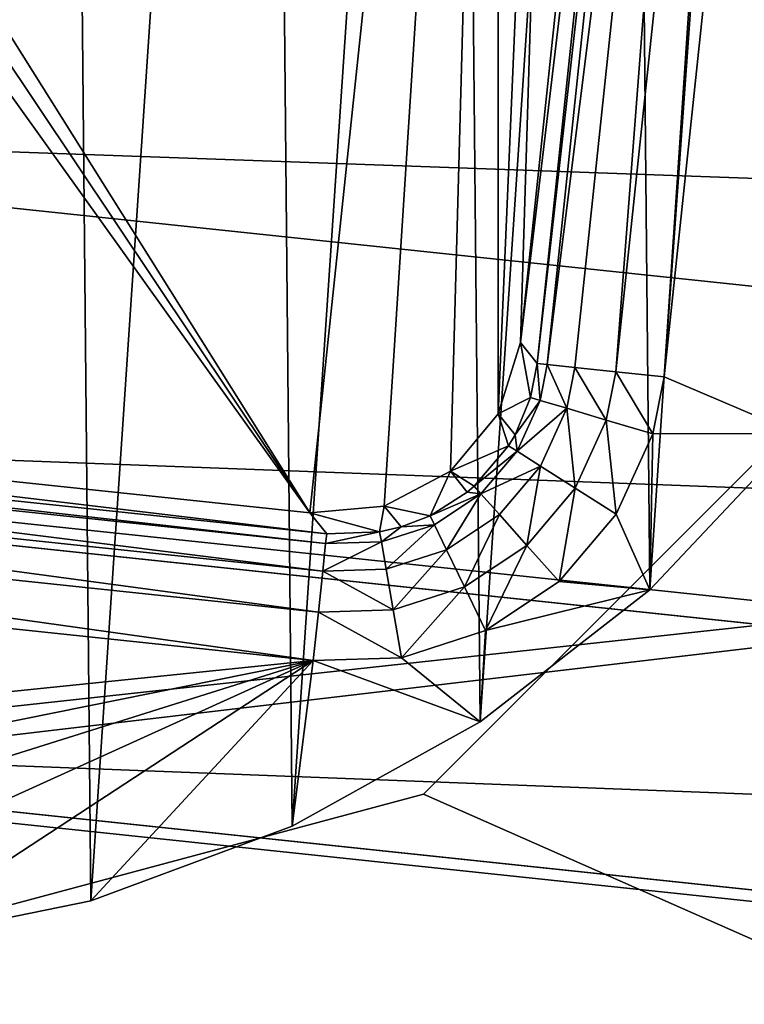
# Model space of a CAD drawing. Header units: millimetres. Extents: x -211 to 542, y -70 to 39.
# Tile 85 of 94: x 472.46 to 478.14, y -11.39 to -3.68. Entities that reach past the tile are written whole.
import ezdxf

# ---------------------------------------------------------------- set-up
doc = ezdxf.new("R2010")
doc.units = ezdxf.units.MM
doc.header["$LTSCALE"] = 25.4
doc.layers.get('0').update_dxf_attribs({"true_color": 0xff5454})

# ---------------------------------------------------------------- blocks, each defined once
blk = doc.blocks.new('MONO-SURFACE-III-BRASS-7746.STL')
at = {"color": 250, "true_color": 0x262626}
mesh = blk.add_polyface(dxfattribs=at)
corners = [(-200, -20.5, 118.8622), (-179.7428, -5.625, 118.8622), (-200, 20.5, 118.8622), (-175.625, -9.7428, 118.8622), (-170, -11.25, 118.8622), (500, -20.5, 118.8622), (-181.25, 0, 118.8622), (-164.375, -9.7428, 118.8622), (-160.2572, -5.625, 118.8622), (-158.75, 0, 118.8622), (360, -11.25, 118.8622), (354.375, -9.7428, 118.8622), (350.2572, -5.625, 118.8622), (348.75, 0, 118.8622), (365.625, -9.7428, 118.8622), (369.7428, -5.625, 118.8622), (371.25, 0, 118.8622), (464.375, -9.7428, 118.8622), (460.2572, -5.625, 118.8622), (458.75, 0, 118.8622), (470, -11.25, 118.8622), (475.625, -9.7428, 118.8622), (479.7428, -5.625, 118.8622), (481.25, 0, 118.8622), (-170, 11.25, 118.8622), (500, 20.5, 118.8622), (-175.625, 9.7428, 118.8622), (-179.7428, 5.625, 118.8622), (-164.375, 9.7428, 118.8622), (-160.2572, 5.625, 118.8622), (360, 11.25, 118.8622), (354.375, 9.7428, 118.8622), (350.2572, 5.625, 118.8622), (365.625, 9.7428, 118.8622), (369.7428, 5.625, 118.8622), (464.375, 9.7428, 118.8622), (460.2572, 5.625, 118.8622), (470, 11.25, 118.8622), (475.625, 9.7428, 118.8622), (479.7428, 5.625, 118.8622)]
mesh.append_faces([[corners[k] for k in face] for face in [(0, 1, 2), (1, 0, 3), (3, 0, 4), (4, 5, 7), (7, 5, 8), (8, 5, 9), (10, 5, 14), (14, 5, 15), (15, 5, 16), (17, 5, 20), (20, 5, 21), (21, 5, 22), (22, 5, 23), (2, 24, 25), (24, 2, 26), (26, 2, 27), (27, 2, 6), (30, 9, 31), (31, 9, 32), (32, 9, 13), (35, 16, 36), (36, 16, 19), (25, 23, 5)]], dxfattribs={"vtx0": -1, "vtx1": -1, "color": 250})
mesh.append_faces([[corners[k] for k in face] for face in [(9, 5, 10), (16, 5, 17), (25, 9, 30), (25, 16, 35)]], dxfattribs={"vtx0": -1, "vtx1": -1, "vtx2": -1, "color": 250})
mesh.append_faces([[corners[k] for k in face] for face in [(4, 0, 5), (2, 1, 6), (9, 10, 11), (9, 11, 12), (9, 12, 13), (16, 17, 18), (16, 18, 19), (25, 24, 28), (25, 28, 29), (25, 29, 9), (25, 30, 33), (25, 33, 34), (25, 34, 16), (25, 35, 37), (25, 37, 38), (25, 38, 39), (25, 39, 23)]], dxfattribs={"vtx0": -1, "vtx2": -1, "color": 250})
mesh = blk.add_polyface(dxfattribs=at)
corners = [(-200, 20.5, 117.3622), (-179.7428, 5.625, 117.3622), (-200, -20.5, 117.3622), (-175.625, 9.7428, 117.3622), (-170, 11.25, 117.3622), (500, 20.5, 117.3622), (-181.25, 0, 117.3622), (-164.375, 9.7428, 117.3622), (-160.2572, 5.625, 117.3622), (-158.75, 0, 117.3622), (360, 11.25, 117.3622), (354.375, 9.7428, 117.3622), (350.2572, 5.625, 117.3622), (348.75, 0, 117.3622), (365.625, 9.7428, 117.3622), (369.7428, 5.625, 117.3622), (371.25, 0, 117.3622), (464.375, 9.7428, 117.3622), (460.2572, 5.625, 117.3622), (458.75, 0, 117.3622), (470, 11.25, 117.3622), (475.625, 9.7428, 117.3622), (479.7428, 5.625, 117.3622), (481.25, 0, 117.3622), (-170, -11.25, 117.3622), (500, -20.5, 117.3622), (-175.625, -9.7428, 117.3622), (-179.7428, -5.625, 117.3622), (-164.375, -9.7428, 117.3622), (-160.2572, -5.625, 117.3622), (360, -11.25, 117.3622), (354.375, -9.7428, 117.3622), (350.2572, -5.625, 117.3622), (365.625, -9.7428, 117.3622), (369.7428, -5.625, 117.3622), (464.375, -9.7428, 117.3622), (460.2572, -5.625, 117.3622), (470, -11.25, 117.3622), (475.625, -9.7428, 117.3622), (479.7428, -5.625, 117.3622)]
mesh.append_faces([[corners[k] for k in face] for face in [(0, 1, 2), (1, 0, 3), (3, 0, 4), (4, 5, 7), (7, 5, 8), (8, 5, 9), (10, 5, 14), (14, 5, 15), (15, 5, 16), (17, 5, 20), (20, 5, 21), (21, 5, 22), (22, 5, 23), (2, 24, 25), (24, 2, 26), (26, 2, 27), (27, 2, 6), (30, 9, 31), (31, 9, 32), (32, 9, 13), (35, 16, 36), (36, 16, 19), (25, 23, 5)]], dxfattribs={"vtx0": -1, "vtx1": -1, "color": 250})
mesh.append_faces([[corners[k] for k in face] for face in [(9, 5, 10), (16, 5, 17), (25, 9, 30), (25, 16, 35)]], dxfattribs={"vtx0": -1, "vtx1": -1, "vtx2": -1, "color": 250})
mesh.append_faces([[corners[k] for k in face] for face in [(4, 0, 5), (2, 1, 6), (9, 10, 11), (9, 11, 12), (9, 12, 13), (16, 17, 18), (16, 18, 19), (25, 24, 28), (25, 28, 29), (25, 29, 9), (25, 30, 33), (25, 33, 34), (25, 34, 16), (25, 35, 37), (25, 37, 38), (25, 38, 39), (25, 39, 23)]], dxfattribs={"vtx0": -1, "vtx2": -1, "color": 250})
at = {"color": 18, "true_color": 0x000000}
mesh = blk.add_polyface(dxfattribs=at)
corners = [(459.1133, 1.5746, 117.3622), (459.1455, -1.7835, 117.3622), (459.0005, -0.1057, 117.3622), (459.4812, 3.218, 117.3622), (459.545, -3.4195, 117.3622), (460.0958, 4.786, 117.3622), (460.1895, -4.9754, 117.3622), (460.9424, 6.2418, 117.3622), (461.064, -6.4146, 117.3622), (462.0014, 7.5513, 117.3622), (461.3029, -4.7605, 117.3622), (462.4906, 6.4739, 117.3622), (462.5795, 6.9204, 117.3622), (463.2478, 8.6838, 117.3622), (462.8658, 7.5504, 117.3622), (463.3138, 8.0777, 117.3622), (464.6525, 9.6127, 117.3622), (463.8892, 8.462, 117.3622), (464.5479, 8.6739, 117.3622), (465.2395, 8.6971, 117.3622), (466.1826, 10.3163, 117.3622), (476.4739, 7.5094, 117.3622), (467.8021, 10.7782, 117.3622), (469.4731, 10.9874, 117.3622), (471.1565, 10.939, 117.3622), (472.8128, 10.6343, 117.3622), (474.4031, 10.0803, 117.3622), (475.8903, 9.29, 117.3622), (477.2393, 8.282, 117.3622), (476.9204, 7.4205, 117.3622), (477.5504, 7.1342, 117.3622), (478.4188, 7.0799, 117.3622), (478.0777, 6.6862, 117.3622), (478.462, 6.1108, 117.3622), (479.4008, 5.7118, 117.3622), (478.6739, 5.4521, 117.3622), (478.6971, 4.7605, 117.3622), (461.538, -6.1108, 117.3622), (462.1479, -7.7035, 117.3622), (461.3261, -5.4521, 117.3622), (461.9223, -6.6862, 117.3622), (462.4496, -7.1342, 117.3622), (463.4159, -8.8119, 117.3622), (463.0796, -7.4205, 117.3622), (463.5261, -7.5094, 117.3622), (464.8381, -9.7137, 117.3622), (474.7605, -8.6971, 117.3622), (466.3814, -10.3878, 117.3622), (468.0095, -10.8184, 117.3622), (469.6843, -10.9955, 117.3622), (471.3664, -10.9148, 117.3622), (473.0165, -10.5783, 117.3622), (474.596, -9.9939, 117.3622), (476.0677, -9.1752, 117.3622), (475.4521, -8.6739, 117.3622), (476.1108, -8.462, 117.3622), (477.3971, -8.1414, 117.3622), (476.6862, -8.0777, 117.3622), (477.1342, -7.5504, 117.3622), (477.4205, -6.9204, 117.3622), (478.5532, -6.9168, 117.3622), (477.5094, -6.4739, 117.3622), (479.5088, -5.5301, 117.3622), (480.1626, 4.2098, 117.3622), (480.2415, -4.0138, 117.3622), (480.6861, 2.6092, 117.3622), (480.7342, -2.4034, 117.3622), (480.9591, 0.9474, 117.3622), (480.9753, -0.7367, 117.3622)]
mesh.append_faces([[corners[k] for k in face] for face in [(0, 1, 2), (66, 67, 68)]], dxfattribs={"vtx0": -1, "color": 18})
mesh.append_faces([[corners[k] for k in face] for face in [(1, 3, 4), (4, 5, 6), (6, 7, 8), (10, 9, 11), (11, 9, 12), (12, 13, 14), (14, 13, 15), (15, 16, 17), (17, 16, 18), (18, 16, 19), (19, 20, 21), (21, 28, 29), (29, 28, 30), (30, 31, 32), (32, 31, 33), (33, 34, 35), (35, 34, 36), (8, 37, 38), (37, 8, 39), (39, 8, 10), (38, 41, 42), (42, 44, 45), (45, 46, 47), (47, 46, 48), (48, 46, 49), (49, 46, 50), (50, 46, 51), (51, 46, 52), (52, 46, 53), (53, 55, 56), (56, 59, 60), (60, 36, 62), (62, 63, 64), (64, 65, 66)]], dxfattribs={"vtx0": -1, "vtx1": -1, "color": 18})
mesh.append_faces([[corners[k] for k in face] for face in [(8, 9, 10), (62, 36, 34)]], dxfattribs={"vtx0": -1, "vtx1": -1, "vtx2": -1, "color": 18})
mesh.append_faces([[corners[k] for k in face] for face in [(1, 0, 3), (4, 3, 5), (6, 5, 7), (8, 7, 9), (12, 9, 13), (15, 13, 16), (19, 16, 20), (21, 20, 22), (21, 22, 23), (21, 23, 24), (21, 24, 25), (21, 25, 26), (21, 26, 27), (21, 27, 28), (30, 28, 31), (33, 31, 34), (38, 37, 40), (38, 40, 41), (42, 41, 43), (42, 43, 44), (45, 44, 46), (53, 46, 54), (53, 54, 55), (56, 55, 57), (56, 57, 58), (56, 58, 59), (60, 59, 61), (60, 61, 36), (62, 34, 63), (64, 63, 65), (66, 65, 67)]], dxfattribs={"vtx0": -1, "vtx2": -1, "color": 18})
mesh = blk.add_polyface(dxfattribs=at)
corners = [(459.1455, -1.7835, 121.8622), (459.1133, 1.5746, 121.8622), (459.0005, -0.1057, 121.8622), (459.4812, 3.218, 121.8622), (459.545, -3.4195, 121.8622), (460.0958, 4.786, 121.8622), (460.1895, -4.9754, 121.8622), (460.9424, 6.2418, 121.8622), (461.064, -6.4146, 121.8622), (462.0014, 7.5513, 121.8622), (462.1479, -7.7035, 121.8622), (463.2478, 8.6838, 121.8622), (463.4159, -8.8119, 121.8622), (464.6525, 9.6127, 121.8622), (464.8381, -9.7137, 121.8622), (466.1826, 10.3163, 121.8622), (466.3814, -10.3878, 121.8622), (467.8021, 10.7782, 121.8622), (468.0095, -10.8184, 121.8622), (469.4731, 10.9874, 121.8622), (468.8435, -10.939, 121.8622), (469.6843, -10.9955, 121.8622), (471.1565, 10.939, 121.8622), (471.3664, -10.9148, 121.8622), (472.8128, 10.6343, 121.8622), (473.0165, -10.5783, 121.8622), (474.4031, 10.0803, 121.8622), (474.596, -9.9939, 121.8622), (475.8903, 9.29, 121.8622), (476.0677, -9.1752, 121.8622), (477.2393, 8.282, 121.8622), (477.3971, -8.1414, 121.8622), (478.4188, 7.0799, 121.8622), (478.5532, -6.9168, 121.8622), (479.4008, 5.7118, 121.8622), (479.5088, -5.5301, 121.8622), (480.1626, 4.2098, 121.8622), (480.2415, -4.0138, 121.8622), (480.6861, 2.6092, 121.8622), (480.7342, -2.4034, 121.8622), (480.9591, 0.9474, 121.8622), (480.9753, -0.7367, 121.8622)]
mesh.append_faces([[corners[k] for k in face] for face in [(0, 1, 2), (40, 39, 41)]], dxfattribs={"vtx0": -1, "color": 18})
mesh.append_faces([[corners[k] for k in face] for face in [(1, 0, 3), (3, 4, 5), (5, 6, 7), (7, 8, 9), (9, 10, 11), (11, 12, 13), (13, 14, 15), (15, 16, 17), (17, 18, 19), (19, 21, 22), (22, 23, 24), (24, 25, 26), (26, 27, 28), (28, 29, 30), (30, 31, 32), (32, 33, 34), (34, 35, 36), (36, 37, 38), (38, 39, 40)]], dxfattribs={"vtx0": -1, "vtx1": -1, "color": 18})
mesh.append_faces([[corners[k] for k in face] for face in [(3, 0, 4), (5, 4, 6), (7, 6, 8), (9, 8, 10), (11, 10, 12), (13, 12, 14), (15, 14, 16), (17, 16, 18), (19, 18, 20), (19, 20, 21), (22, 21, 23), (24, 23, 25), (26, 25, 27), (28, 27, 29), (30, 29, 31), (32, 31, 33), (34, 33, 35), (36, 35, 37), (38, 37, 39)]], dxfattribs={"vtx0": -1, "vtx2": -1, "color": 18})
mesh = blk.add_polyface(dxfattribs=at)
corners = [(463.617, 6.2055, 99.3622), (462.5137, -5.3165, 99.3622), (462.4605, -4.7336, 99.3622), (462.7859, -5.8346, 99.3622), (463.2357, -6.2091, 99.3622), (463.7945, -6.383, 99.3622), (463.7909, 6.7644, 99.3622), (464.1654, 7.2141, 99.3622), (474.7336, -7.5395, 99.3622), (464.6835, 7.4863, 99.3622), (465.2664, 7.5395, 99.3622), (476.2055, 6.383, 99.3622), (475.3165, -7.4863, 99.3622), (475.8346, -7.2141, 99.3622), (476.2091, -6.7644, 99.3622), (476.7643, 6.2091, 99.3622), (476.383, -6.2055, 99.3622), (477.5395, 4.7336, 99.3622), (477.2141, 5.8346, 99.3622), (477.4863, 5.3165, 99.3622)]
mesh.append_faces([[corners[k] for k in face] for face in [(0, 1, 2), (17, 18, 19)]], dxfattribs={"vtx0": -1, "color": 18})
mesh.append_faces([[corners[k] for k in face] for face in [(1, 0, 3), (3, 0, 4), (4, 0, 5), (5, 7, 8), (8, 11, 12), (12, 11, 13), (13, 11, 14), (14, 15, 16), (16, 15, 17)]], dxfattribs={"vtx0": -1, "vtx1": -1, "color": 18})
mesh.append_faces([[corners[k] for k in face] for face in [(5, 0, 6), (5, 6, 7), (8, 7, 9), (8, 9, 10), (8, 10, 11), (14, 11, 15), (17, 15, 18)]], dxfattribs={"vtx0": -1, "vtx2": -1, "color": 18})
mesh = blk.add_polyface(dxfattribs=at)
corners = [(476.383, -6.2055, 99.3622), (477.7027, 4.8656, 116.3709), (476.515, -6.3687, 116.3709), (477.5395, 4.7336, 99.3622)]
mesh.append_faces([[corners[k] for k in face] for face in [(0, 1, 2), (1, 0, 3)]], dxfattribs={"vtx0": -1, "color": 18})
mesh = blk.add_polyface(dxfattribs=at)
corners = [(476.515, -6.3687, 116.3709), (477.7809, 4.8574, 116.7509), (476.5931, -6.377, 116.7509), (477.7027, 4.8656, 116.3709)]
mesh.append_faces([[corners[k] for k in face] for face in [(0, 1, 2), (1, 0, 3)]], dxfattribs={"vtx0": -1, "color": 18})
mesh = blk.add_polyface(dxfattribs=at)
corners = [(476.5931, -6.377, 116.7509), (477.997, 4.8345, 117.0723), (476.8093, -6.3999, 117.0723), (477.7809, 4.8574, 116.7509)]
mesh.append_faces([[corners[k] for k in face] for face in [(0, 1, 2), (1, 0, 3)]], dxfattribs={"vtx0": -1, "color": 18})
mesh = blk.add_polyface(dxfattribs=at)
corners = [(477.997, 4.8345, 117.0723), (477.1308, -6.4339, 117.2869), (476.8093, -6.3999, 117.0723), (478.3185, 4.8005, 117.2869)]
mesh.append_faces([[corners[k] for k in face] for face in [(0, 1, 2), (1, 0, 3)]], dxfattribs={"vtx0": -1, "color": 18})
mesh = blk.add_polyface(dxfattribs=at)
corners = [(478.3185, 4.8005, 117.2869), (477.5094, -6.4739, 117.3622), (477.1308, -6.4339, 117.2869), (478.6971, 4.7605, 117.3622)]
mesh.append_faces([[corners[k] for k in face] for face in [(0, 1, 2), (1, 0, 3)]], dxfattribs={"vtx0": -1, "color": 18})
at = {"color": 44, "true_color": 0x92621c}
mesh = blk.add_polyface(dxfattribs=at)
corners = [(501.59, -3.3397, 2.5899), (431.5389, -0.8303, 80.9191), (501.4115, -8.2174, 2.8918), (431.7174, 4.0473, 80.6171)]
mesh.append_faces([[corners[k] for k in face] for face in [(0, 1, 2), (1, 0, 3)]], dxfattribs={"vtx0": -1, "color": 44})
mesh = blk.add_polyface(dxfattribs=at)
corners = [(430.9416, -3.2275, 80.6111), (500.6736, -5.7217, 1.9948), (500.8141, -10.6145, 2.5838), (430.8011, 1.6654, 80.022)]
mesh.append_faces([[corners[k] for k in face] for face in [(0, 1, 2), (1, 0, 3)]], dxfattribs={"vtx0": -1, "color": 44})
mesh = blk.add_polyface(dxfattribs=at)
corners = [(430.8011, 1.6654, 80.022), (500.851, -3.2616, 1.9207), (500.6736, -5.7217, 1.9948)]
mesh.append_faces([[corners[k] for k in face] for face in [(0, 1, 2)]], dxfattribs={"color": 44})
mesh = blk.add_polyface(dxfattribs=at)
corners = [(501.4115, -8.2174, 2.8918), (432.0334, -5.6124, 81.8146), (501.9059, -12.9994, 3.7873), (431.5389, -0.8303, 80.9191)]
mesh.append_faces([[corners[k] for k in face] for face in [(0, 1, 2), (1, 0, 3)]], dxfattribs={"vtx0": -1, "color": 44})
mesh = blk.add_polyface(dxfattribs=at)
corners = [(431.7365, -7.953, 81.7703), (500.8141, -10.6145, 2.5838), (501.6091, -15.3401, 3.7431), (430.9416, -3.2275, 80.6111)]
mesh.append_faces([[corners[k] for k in face] for face in [(0, 1, 2), (1, 0, 3)]], dxfattribs={"vtx0": -1, "color": 44})
mesh = blk.add_polyface(dxfattribs=at)
corners = [(501.9059, -12.9994, 3.7873), (433.184, -10.1359, 83.2732), (503.0565, -17.523, 5.2459), (432.0334, -5.6124, 81.8146)]
mesh.append_faces([[corners[k] for k in face] for face in [(0, 1, 2), (1, 0, 3)]], dxfattribs={"vtx0": -1, "color": 44})
at = {"color": 250, "true_color": 0x262626}
mesh = blk.add_polyface(dxfattribs=at)
corners = [(475.625, -9.7428, 118.8622), (479.7428, -5.625, 117.3622), (475.625, -9.7428, 117.3622), (479.7428, -5.625, 118.8622)]
mesh.append_faces([[corners[k] for k in face] for face in [(0, 1, 2), (1, 0, 3)]], dxfattribs={"vtx0": -1, "color": 250})
at = {"color": 18, "true_color": 0x000000}
mesh = blk.add_polyface(dxfattribs=at)
corners = [(476.383, -6.2055, 99.3622), (476.4616, -6.6367, 116.3723), (476.2091, -6.7644, 99.3622)]
mesh.append_faces([[corners[k] for k in face] for face in [(0, 1, 2)]], dxfattribs={"color": 18})
mesh = blk.add_polyface(dxfattribs=at)
corners = [(476.383, -6.2055, 99.3622), (476.515, -6.3687, 116.3709), (476.4616, -6.6367, 116.3723)]
mesh.append_faces([[corners[k] for k in face] for face in [(0, 1, 2)]], dxfattribs={"color": 18})
mesh = blk.add_polyface(dxfattribs=at)
corners = [(474.8656, -7.7027, 116.3709), (463.7945, -6.383, 99.3622), (474.7336, -7.5395, 99.3622), (463.6313, -6.515, 116.3709)]
mesh.append_faces([[corners[k] for k in face] for face in [(0, 1, 2), (1, 0, 3)]], dxfattribs={"vtx0": -1, "color": 18})
mesh = blk.add_polyface(dxfattribs=at)
corners = [(476.515, -6.3687, 116.3709), (476.5374, -6.6591, 116.7519), (476.4616, -6.6367, 116.3723)]
mesh.append_faces([[corners[k] for k in face] for face in [(0, 1, 2)]], dxfattribs={"color": 18})
mesh = blk.add_polyface(dxfattribs=at)
corners = [(476.515, -6.3687, 116.3709), (476.5931, -6.377, 116.7509), (476.5374, -6.6591, 116.7519)]
mesh.append_faces([[corners[k] for k in face] for face in [(0, 1, 2)]], dxfattribs={"color": 18})
mesh = blk.add_polyface(dxfattribs=at)
corners = [(476.5931, -6.377, 116.7509), (476.7459, -6.7208, 117.0729), (476.5374, -6.6591, 116.7519)]
mesh.append_faces([[corners[k] for k in face] for face in [(0, 1, 2)]], dxfattribs={"color": 18})
mesh = blk.add_polyface(dxfattribs=at)
corners = [(476.5931, -6.377, 116.7509), (476.8093, -6.3999, 117.0723), (476.7459, -6.7208, 117.0729)]
mesh.append_faces([[corners[k] for k in face] for face in [(0, 1, 2)]], dxfattribs={"color": 18})
mesh = blk.add_polyface(dxfattribs=at)
corners = [(476.8093, -6.3999, 117.0723), (477.0558, -6.8125, 117.287), (476.7459, -6.7208, 117.0729), (477.1308, -6.4339, 117.2869)]
mesh.append_faces([[corners[k] for k in face] for face in [(0, 1, 2), (1, 0, 3)]], dxfattribs={"vtx0": -1, "color": 18})
mesh = blk.add_polyface(dxfattribs=at)
corners = [(477.1308, -6.4339, 117.2869), (477.4205, -6.9204, 117.3622), (477.0558, -6.8125, 117.287), (477.5094, -6.4739, 117.3622)]
mesh.append_faces([[corners[k] for k in face] for face in [(0, 1, 2), (1, 0, 3)]], dxfattribs={"vtx0": -1, "color": 18})
mesh = blk.add_polyface(dxfattribs=at)
corners = [(474.8574, -7.7808, 116.7509), (463.6313, -6.515, 116.3709), (474.8656, -7.7027, 116.3709), (463.623, -6.5931, 116.7509)]
mesh.append_faces([[corners[k] for k in face] for face in [(0, 1, 2), (1, 0, 3)]], dxfattribs={"vtx0": -1, "color": 18})
mesh = blk.add_polyface(dxfattribs=at)
corners = [(474.8345, -7.997, 117.0723), (463.623, -6.5931, 116.7509), (474.8574, -7.7808, 116.7509), (463.6001, -6.8093, 117.0723)]
mesh.append_faces([[corners[k] for k in face] for face in [(0, 1, 2), (1, 0, 3)]], dxfattribs={"vtx0": -1, "color": 18})
mesh = blk.add_polyface(dxfattribs=at)
corners = [(476.4616, -6.6367, 116.3723), (476.3411, -6.9276, 116.3736), (476.2091, -6.7644, 99.3622)]
mesh.append_faces([[corners[k] for k in face] for face in [(0, 1, 2)]], dxfattribs={"color": 18})
mesh = blk.add_polyface(dxfattribs=at)
corners = [(476.4616, -6.6367, 116.3723), (476.5374, -6.6591, 116.7519), (476.3411, -6.9276, 116.3736)]
mesh.append_faces([[corners[k] for k in face] for face in [(0, 1, 2)]], dxfattribs={"color": 18})
mesh = blk.add_polyface(dxfattribs=at)
corners = [(476.5374, -6.6591, 116.7519), (476.357, -7.0572, 116.7529), (476.3411, -6.9276, 116.3736)]
mesh.append_faces([[corners[k] for k in face] for face in [(0, 1, 2)]], dxfattribs={"color": 18})
mesh = blk.add_polyface(dxfattribs=at)
corners = [(476.357, -7.0572, 116.7529), (476.7459, -6.7208, 117.0729), (476.5406, -7.1738, 117.0734), (476.5374, -6.6591, 116.7519)]
mesh.append_faces([[corners[k] for k in face] for face in [(0, 1, 2), (1, 0, 3)]], dxfattribs={"vtx0": -1, "color": 18})
mesh = blk.add_polyface(dxfattribs=at)
corners = [(476.2091, -6.7644, 99.3622), (476.2899, -7.0147, 116.3739), (475.8346, -7.2141, 99.3622)]
mesh.append_faces([[corners[k] for k in face] for face in [(0, 1, 2)]], dxfattribs={"color": 18})
mesh = blk.add_polyface(dxfattribs=at)
corners = [(476.2091, -6.7644, 99.3622), (476.3411, -6.9276, 116.3736), (476.2899, -7.0147, 116.3739)]
mesh.append_faces([[corners[k] for k in face] for face in [(0, 1, 2)]], dxfattribs={"color": 18})
mesh = blk.add_polyface(dxfattribs=at)
corners = [(476.7459, -6.7208, 117.0729), (476.8134, -7.3468, 117.2872), (476.5406, -7.1738, 117.0734), (477.0558, -6.8125, 117.287)]
mesh.append_faces([[corners[k] for k in face] for face in [(0, 1, 2), (1, 0, 3)]], dxfattribs={"vtx0": -1, "color": 18})
mesh = blk.add_polyface(dxfattribs=at)
corners = [(463.6001, -6.8093, 117.0723), (474.8005, -8.3185, 117.2869), (463.5662, -7.1308, 117.2869), (474.8345, -7.997, 117.0723)]
mesh.append_faces([[corners[k] for k in face] for face in [(0, 1, 2), (1, 0, 3)]], dxfattribs={"vtx0": -1, "color": 18})
mesh = blk.add_polyface(dxfattribs=at)
corners = [(477.0558, -6.8125, 117.287), (477.1342, -7.5504, 117.3622), (476.8134, -7.3468, 117.2872), (477.4205, -6.9204, 117.3622)]
mesh.append_faces([[corners[k] for k in face] for face in [(0, 1, 2), (1, 0, 3)]], dxfattribs={"vtx0": -1, "color": 18})
mesh = blk.add_polyface(dxfattribs=at)
corners = [(476.3411, -6.9276, 116.3736), (476.357, -7.0572, 116.7529), (476.2899, -7.0147, 116.3739)]
mesh.append_faces([[corners[k] for k in face] for face in [(0, 1, 2)]], dxfattribs={"color": 18})
mesh = blk.add_polyface(dxfattribs=at)
corners = [(478.5532, -6.9168, 117.3622), (477.3971, -8.1414, 121.8622), (477.3971, -8.1414, 117.3622), (478.5532, -6.9168, 121.8622)]
mesh.append_faces([[corners[k] for k in face] for face in [(0, 1, 2), (1, 0, 3)]], dxfattribs={"vtx0": -1, "color": 18})
mesh = blk.add_polyface(dxfattribs=at)
corners = [(476.2899, -7.0147, 116.3739), (476.0211, -7.3311, 116.3745), (475.8346, -7.2141, 99.3622)]
mesh.append_faces([[corners[k] for k in face] for face in [(0, 1, 2)]], dxfattribs={"color": 18})
mesh = blk.add_polyface(dxfattribs=at)
corners = [(476.0211, -7.3311, 116.3745), (476.357, -7.0572, 116.7529), (476.074, -7.3905, 116.7534), (476.2899, -7.0147, 116.3739)]
mesh.append_faces([[corners[k] for k in face] for face in [(0, 1, 2), (1, 0, 3)]], dxfattribs={"vtx0": -1, "color": 18})
mesh = blk.add_polyface(dxfattribs=at)
corners = [(476.074, -7.3905, 116.7534), (476.5406, -7.1738, 117.0734), (476.2188, -7.553, 117.0736), (476.357, -7.0572, 116.7529)]
mesh.append_faces([[corners[k] for k in face] for face in [(0, 1, 2), (1, 0, 3)]], dxfattribs={"vtx0": -1, "color": 18})
mesh = blk.add_polyface(dxfattribs=at)
corners = [(463.5662, -7.1308, 117.2869), (474.7605, -8.6971, 117.3622), (463.5261, -7.5094, 117.3622), (474.8005, -8.3185, 117.2869)]
mesh.append_faces([[corners[k] for k in face] for face in [(0, 1, 2), (1, 0, 3)]], dxfattribs={"vtx0": -1, "color": 18})
mesh = blk.add_polyface(dxfattribs=at)
corners = [(475.6758, -7.5617, 116.3742), (475.3165, -7.4863, 99.3622), (475.8346, -7.2141, 99.3622)]
mesh.append_faces([[corners[k] for k in face] for face in [(0, 1, 2)]], dxfattribs={"color": 18})
mesh = blk.add_polyface(dxfattribs=at)
corners = [(475.9666, -7.3773, 116.3745), (475.6758, -7.5617, 116.3742), (475.8346, -7.2141, 99.3622)]
mesh.append_faces([[corners[k] for k in face] for face in [(0, 1, 2)]], dxfattribs={"color": 18})
mesh = blk.add_polyface(dxfattribs=at)
corners = [(475.9666, -7.3773, 116.3745), (475.8346, -7.2141, 99.3622), (476.0211, -7.3311, 116.3745)]
mesh.append_faces([[corners[k] for k in face] for face in [(0, 1, 2)]], dxfattribs={"color": 18})
mesh = blk.add_polyface(dxfattribs=at)
corners = [(476.5406, -7.1738, 117.0734), (476.4336, -7.7941, 117.2872), (476.2188, -7.553, 117.0736), (476.8134, -7.3468, 117.2872)]
mesh.append_faces([[corners[k] for k in face] for face in [(0, 1, 2), (1, 0, 3)]], dxfattribs={"vtx0": -1, "color": 18})
mesh = blk.add_polyface(dxfattribs=at)
corners = [(476.074, -7.3905, 116.7534), (475.6758, -7.5617, 116.3742), (475.9666, -7.3773, 116.3745)]
mesh.append_faces([[corners[k] for k in face] for face in [(0, 1, 2)]], dxfattribs={"color": 18})
mesh = blk.add_polyface(dxfattribs=at)
corners = [(476.074, -7.3905, 116.7534), (475.7104, -7.6333, 116.7532), (475.6758, -7.5617, 116.3742)]
mesh.append_faces([[corners[k] for k in face] for face in [(0, 1, 2)]], dxfattribs={"color": 18})
mesh = blk.add_polyface(dxfattribs=at)
corners = [(476.074, -7.3905, 116.7534), (475.8051, -7.8292, 117.0735), (475.7104, -7.6333, 116.7532), (476.2188, -7.553, 117.0736)]
mesh.append_faces([[corners[k] for k in face] for face in [(0, 1, 2), (1, 0, 3)]], dxfattribs={"vtx0": -1, "color": 18})
mesh = blk.add_polyface(dxfattribs=at)
corners = [(476.074, -7.3905, 116.7534), (475.9666, -7.3773, 116.3745), (476.0211, -7.3311, 116.3745)]
mesh.append_faces([[corners[k] for k in face] for face in [(0, 1, 2)]], dxfattribs={"color": 18})
mesh = blk.add_polyface(dxfattribs=at)
corners = [(476.8134, -7.3468, 117.2872), (476.6862, -8.0777, 117.3622), (476.4336, -7.7941, 117.2872), (477.1342, -7.5504, 117.3622)]
mesh.append_faces([[corners[k] for k in face] for face in [(0, 1, 2), (1, 0, 3)]], dxfattribs={"vtx0": -1, "color": 18})
at = {"color": 44, "true_color": 0x92621c}
mesh = blk.add_polyface(dxfattribs=at)
corners = [(468.5554, -9.4735, 114.8852), (478.2787, -8.417, 105.3256), (538.428, -16.8606, 36.858), (469.9606, -7.5376, 114.6146)]
mesh.append_faces([[corners[k] for k in face] for face in [(0, 1, 2), (1, 0, 3)]], dxfattribs={"vtx0": -1, "color": 44})
mesh = blk.add_polyface(dxfattribs=at)
corners = [(469.9606, -7.5376, 114.6146), (479.048, -8.4984, 106.0222), (478.2787, -8.417, 105.3256), (470.7299, -7.619, 115.3111)]
mesh.append_faces([[corners[k] for k in face] for face in [(0, 1, 2), (1, 0, 3)]], dxfattribs={"vtx0": -1, "color": 44})
at = {"color": 18, "true_color": 0x000000}
mesh = blk.add_polyface(dxfattribs=at)
corners = [(475.2806, -7.6888, 116.3729), (474.7336, -7.5395, 99.3622), (475.3165, -7.4863, 99.3622)]
mesh.append_faces([[corners[k] for k in face] for face in [(0, 1, 2)]], dxfattribs={"color": 18})
mesh = blk.add_polyface(dxfattribs=at)
corners = [(475.2806, -7.6888, 116.3729), (474.8656, -7.7027, 116.3709), (474.7336, -7.5395, 99.3622)]
mesh.append_faces([[corners[k] for k in face] for face in [(0, 1, 2)]], dxfattribs={"color": 18})
mesh = blk.add_polyface(dxfattribs=at)
corners = [(475.4485, -7.6495, 116.3736), (475.2806, -7.6888, 116.3729), (475.3165, -7.4863, 99.3622)]
mesh.append_faces([[corners[k] for k in face] for face in [(0, 1, 2)]], dxfattribs={"color": 18})
mesh = blk.add_polyface(dxfattribs=at)
corners = [(475.6758, -7.5617, 116.3742), (475.4485, -7.6495, 116.3736), (475.3165, -7.4863, 99.3622)]
mesh.append_faces([[corners[k] for k in face] for face in [(0, 1, 2)]], dxfattribs={"color": 18})
mesh = blk.add_polyface(dxfattribs=at)
corners = [(476.2188, -7.553, 117.0736), (475.9456, -8.12, 117.2872), (475.8051, -7.8292, 117.0735), (476.4336, -7.7941, 117.2872)]
mesh.append_faces([[corners[k] for k in face] for face in [(0, 1, 2), (1, 0, 3)]], dxfattribs={"vtx0": -1, "color": 18})
at = {"color": 44, "true_color": 0x92621c}
mesh = blk.add_polyface(dxfattribs=at)
corners = [(479.048, -8.4984, 106.0222), (469.3116, -9.6439, 115.5785), (539.1841, -17.0309, 37.5512), (470.7299, -7.619, 115.3111)]
mesh.append_faces([[corners[k] for k in face] for face in [(0, 1, 2), (1, 0, 3)]], dxfattribs={"vtx0": -1, "color": 44})
at = {"color": 18, "true_color": 0x000000}
mesh = blk.add_polyface(dxfattribs=at)
corners = [(475.7104, -7.6333, 116.7532), (475.3315, -7.981, 117.0731), (475.2942, -7.7668, 116.7523), (475.8051, -7.8292, 117.0735)]
mesh.append_faces([[corners[k] for k in face] for face in [(0, 1, 2), (1, 0, 3)]], dxfattribs={"vtx0": -1, "color": 18})
mesh = blk.add_polyface(dxfattribs=at)
corners = [(475.7104, -7.6333, 116.7532), (475.2942, -7.7668, 116.7523), (475.4485, -7.6495, 116.3736)]
mesh.append_faces([[corners[k] for k in face] for face in [(0, 1, 2)]], dxfattribs={"color": 18})
mesh = blk.add_polyface(dxfattribs=at)
corners = [(475.7104, -7.6333, 116.7532), (475.4485, -7.6495, 116.3736), (475.6758, -7.5617, 116.3742)]
mesh.append_faces([[corners[k] for k in face] for face in [(0, 1, 2)]], dxfattribs={"color": 18})
mesh = blk.add_polyface(dxfattribs=at)
corners = [(474.8574, -7.7808, 116.7509), (474.8656, -7.7027, 116.3709), (475.2806, -7.6888, 116.3729)]
mesh.append_faces([[corners[k] for k in face] for face in [(0, 1, 2)]], dxfattribs={"color": 18})
mesh = blk.add_polyface(dxfattribs=at)
corners = [(475.2942, -7.7668, 116.7523), (474.8574, -7.7808, 116.7509), (475.2806, -7.6888, 116.3729)]
mesh.append_faces([[corners[k] for k in face] for face in [(0, 1, 2)]], dxfattribs={"color": 18})
mesh = blk.add_polyface(dxfattribs=at)
corners = [(475.2942, -7.7668, 116.7523), (475.2806, -7.6888, 116.3729), (475.4485, -7.6495, 116.3736)]
mesh.append_faces([[corners[k] for k in face] for face in [(0, 1, 2)]], dxfattribs={"color": 18})
mesh = blk.add_polyface(dxfattribs=at)
corners = [(474.8345, -7.997, 117.0723), (474.8574, -7.7808, 116.7509), (475.2942, -7.7668, 116.7523)]
mesh.append_faces([[corners[k] for k in face] for face in [(0, 1, 2)]], dxfattribs={"color": 18})
mesh = blk.add_polyface(dxfattribs=at)
corners = [(475.3315, -7.981, 117.0731), (474.8345, -7.997, 117.0723), (475.2942, -7.7668, 116.7523)]
mesh.append_faces([[corners[k] for k in face] for face in [(0, 1, 2)]], dxfattribs={"color": 18})
mesh = blk.add_polyface(dxfattribs=at)
corners = [(475.8051, -7.8292, 117.0735), (475.3869, -8.2994, 117.2871), (475.3315, -7.981, 117.0731), (475.9456, -8.12, 117.2872)]
mesh.append_faces([[corners[k] for k in face] for face in [(0, 1, 2), (1, 0, 3)]], dxfattribs={"vtx0": -1, "color": 18})
mesh = blk.add_polyface(dxfattribs=at)
corners = [(476.4336, -7.7941, 117.2872), (476.1108, -8.462, 117.3622), (475.9456, -8.12, 117.2872), (476.6862, -8.0777, 117.3622)]
mesh.append_faces([[corners[k] for k in face] for face in [(0, 1, 2), (1, 0, 3)]], dxfattribs={"vtx0": -1, "color": 18})
at = {"color": 44, "true_color": 0x92621c}
mesh = blk.add_polyface(dxfattribs=at)
corners = [(433.1602, -12.3594, 83.4624), (501.6091, -15.3401, 3.7431), (503.0328, -19.7465, 5.4352), (431.7365, -7.953, 81.7703)]
mesh.append_faces([[corners[k] for k in face] for face in [(0, 1, 2), (1, 0, 3)]], dxfattribs={"vtx0": -1, "color": 44})
at = {"color": 18, "true_color": 0x000000}
mesh = blk.add_polyface(dxfattribs=at)
corners = [(474.8345, -7.997, 117.0723), (475.3869, -8.2994, 117.2871), (474.8005, -8.3185, 117.2869), (475.3315, -7.981, 117.0731)]
mesh.append_faces([[corners[k] for k in face] for face in [(0, 1, 2), (1, 0, 3)]], dxfattribs={"vtx0": -1, "color": 18})
mesh = blk.add_polyface(dxfattribs=at)
corners = [(475.9456, -8.12, 117.2872), (475.4521, -8.6739, 117.3622), (475.3869, -8.2994, 117.2871), (476.1108, -8.462, 117.3622)]
mesh.append_faces([[corners[k] for k in face] for face in [(0, 1, 2), (1, 0, 3)]], dxfattribs={"vtx0": -1, "color": 18})
mesh = blk.add_polyface(dxfattribs=at)
corners = [(477.3971, -8.1414, 121.8622), (476.0677, -9.1752, 117.3622), (477.3971, -8.1414, 117.3622), (476.0677, -9.1752, 121.8622)]
mesh.append_faces([[corners[k] for k in face] for face in [(0, 1, 2), (1, 0, 3)]], dxfattribs={"vtx0": -1, "color": 18})
mesh = blk.add_polyface(dxfattribs=at)
corners = [(474.8005, -8.3185, 117.2869), (475.4521, -8.6739, 117.3622), (474.7605, -8.6971, 117.3622), (475.3869, -8.2994, 117.2871)]
mesh.append_faces([[corners[k] for k in face] for face in [(0, 1, 2), (1, 0, 3)]], dxfattribs={"vtx0": -1, "color": 18})
mesh = blk.add_polyface(dxfattribs=at)
corners = [(476.0677, -9.1752, 121.8622), (474.596, -9.9939, 117.3622), (476.0677, -9.1752, 117.3622), (474.596, -9.9939, 121.8622)]
mesh.append_faces([[corners[k] for k in face] for face in [(0, 1, 2), (1, 0, 3)]], dxfattribs={"vtx0": -1, "color": 18})
at = {"color": 44, "true_color": 0x92621c}
mesh = blk.add_polyface(dxfattribs=at)
corners = [(466.4843, -13.6565, 113.4266), (538.428, -16.8606, 36.858), (536.3569, -21.0436, 35.3994), (468.5554, -9.4735, 114.8852)]
mesh.append_faces([[corners[k] for k in face] for face in [(0, 1, 2), (1, 0, 3)]], dxfattribs={"vtx0": -1, "color": 44})
mesh = blk.add_polyface(dxfattribs=at)
corners = [(539.1841, -17.0309, 37.5512), (467.2637, -13.8941, 114.147), (537.1363, -21.2811, 36.1198), (469.3116, -9.6439, 115.5785)]
mesh.append_faces([[corners[k] for k in face] for face in [(0, 1, 2), (1, 0, 3)]], dxfattribs={"vtx0": -1, "color": 44})
at = {"color": 250, "true_color": 0x262626}
mesh = blk.add_polyface(dxfattribs=at)
corners = [(470, -11.25, 118.8622), (475.625, -9.7428, 117.3622), (470, -11.25, 117.3622), (475.625, -9.7428, 118.8622)]
mesh.append_faces([[corners[k] for k in face] for face in [(0, 1, 2), (1, 0, 3)]], dxfattribs={"vtx0": -1, "color": 250})
at = {"color": 18, "true_color": 0x000000}
mesh = blk.add_polyface(dxfattribs=at)
corners = [(474.596, -9.9939, 121.8622), (473.0165, -10.5783, 117.3622), (474.596, -9.9939, 117.3622), (473.0165, -10.5783, 121.8622)]
mesh.append_faces([[corners[k] for k in face] for face in [(0, 1, 2), (1, 0, 3)]], dxfattribs={"vtx0": -1, "color": 18})
at = {"color": 44, "true_color": 0x92621c}
mesh = blk.add_polyface(dxfattribs=at)
corners = [(503.0565, -17.523, 5.2459), (434.9515, -14.247, 85.2452), (504.8241, -21.6341, 7.218), (433.184, -10.1359, 83.2732)]
mesh.append_faces([[corners[k] for k in face] for face in [(0, 1, 2), (1, 0, 3)]], dxfattribs={"vtx0": -1, "color": 44})
at = {"color": 18, "true_color": 0x000000}
mesh = blk.add_polyface(dxfattribs=at)
corners = [(473.0165, -10.5783, 121.8622), (471.3664, -10.9148, 117.3622), (473.0165, -10.5783, 117.3622), (471.3664, -10.9148, 121.8622)]
mesh.append_faces([[corners[k] for k in face] for face in [(0, 1, 2), (1, 0, 3)]], dxfattribs={"vtx0": -1, "color": 18})

msp = doc.modelspace()

# ---------------------------------------------------------------- block references
at = {"color": 0}
msp.add_blockref('MONO-SURFACE-III-BRASS-7746.STL', (0, 0), dxfattribs=at)

doc.saveas('drawing.dxf')
